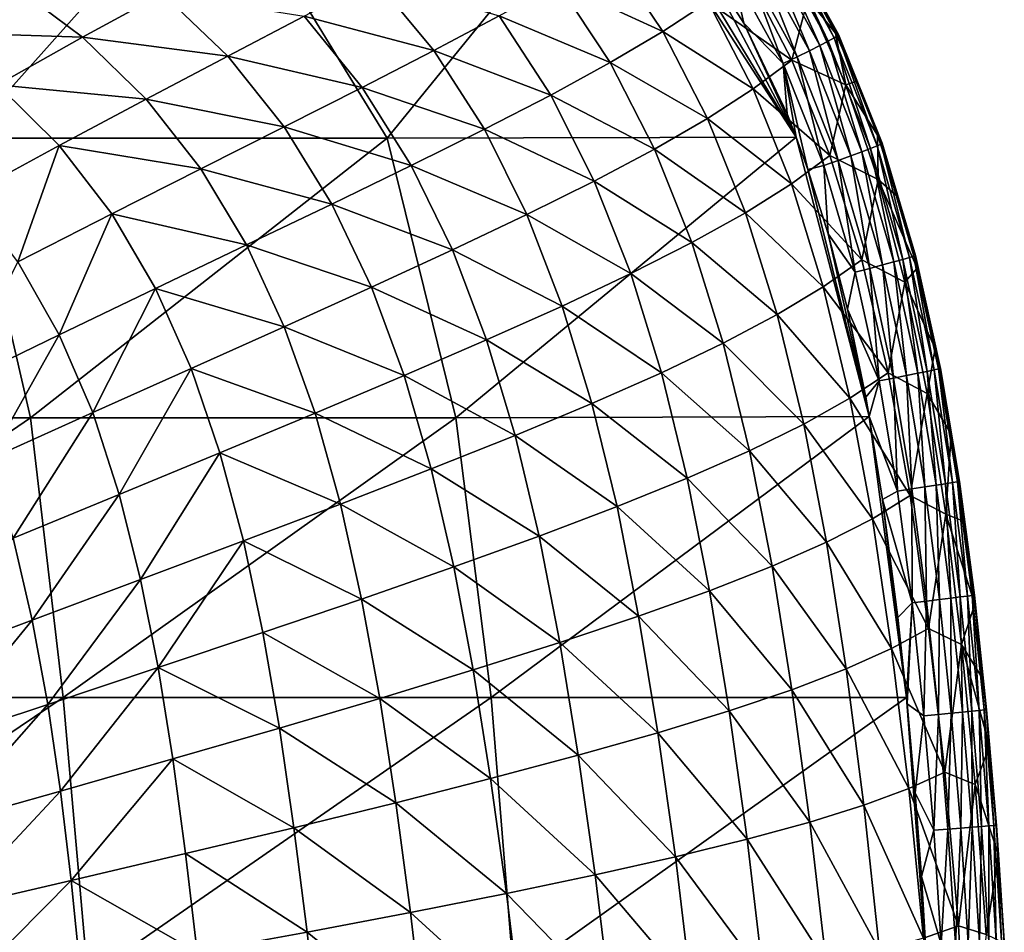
# Model space of a CAD drawing. Header units: metres. Extents: x -59 to 113, y -107 to 107.
# Tile 191 of 192: x 101 to 113, y 4 to 14. Entities that reach past the tile are written whole.
import ezdxf

# ---------------------------------------------------------------- set-up
doc = ezdxf.new("R2010")
doc.units = ezdxf.units.M
doc.layers.add('solid_20_382_333_XXX', color=7, linetype='CONTINUOUS')

msp = doc.modelspace()

# ---------------------------------------------------------------- linework, layer by layer
at = {"layer": 'solid_20_382_333_XXX'}
for points in [[(103.633461, 15.806561, -26.423374), (98.995407, 15.806561, -25.999641), (100.809608, 12.644617, -26.126722)], [(103.633461, 15.806561, -26.423374), (100.809608, 12.644617, -26.126722), (105.56945, 12.644617, -26.57502)], [(103.633461, 15.806561, -26.423374), (105.56945, 12.644617, -26.57502), (108.148224, 15.814914, -26.883112)], [(105.56945, 12.644617, -26.57502), (110.191002, 12.655571, -27.060513), (108.148224, 15.814914, -26.883112)], [(108.148224, 15.814914, -26.883112), (110.191002, 12.655571, -27.060513), (108.47744, 15.488962, -26.913702)], [(108.47744, 15.488962, -26.913702), (110.191002, 12.655571, -27.060513), (109.068916, 14.777107, -26.967367)], [(109.935585, 14.87048, -27.481777), (110.553162, 13.740364, -27.522875), (109.996613, 14.919494, -27.65004)], [(109.996613, 14.919494, -27.65004), (110.621597, 13.778695, -27.688225), (110.030258, 14.95153, -27.83165)], [(110.553162, 13.740364, -27.522875), (110.621597, 13.778695, -27.688225), (109.996613, 14.919494, -27.65004)], [(110.030258, 14.95153, -27.83165), (110.661598, 13.804186, -27.866863), (110.034111, 14.964795, -28.022396)], [(110.621597, 13.778695, -27.688225), (110.661598, 13.804186, -27.866863), (110.030258, 14.95153, -27.83165)], [(110.124863, 14.770937, -28.224321), (110.034111, 14.964795, -28.022396), (110.670616, 13.815486, -28.054775)], [(110.661598, 13.804186, -27.866863), (110.670616, 13.815486, -28.054775), (110.034111, 14.964795, -28.022396)], [(109.740974, 14.728683, -27.202139), (110.341217, 13.630582, -27.248106), (109.849571, 14.806278, -27.331072)], [(109.849571, 14.806278, -27.331072), (110.458847, 13.690543, -27.37483), (109.935585, 14.87048, -27.481777)], [(110.341217, 13.630582, -27.248106), (110.458847, 13.690543, -27.37483), (109.849571, 14.806278, -27.331072)], [(110.458847, 13.690543, -27.37483), (110.553162, 13.740364, -27.522875), (109.935585, 14.87048, -27.481777)], [(107.498337, 14.393649, -34.547604), (108.085884, 14.742711, -33.103756), (108.683403, 13.847945, -33.308002)], [(108.683403, 13.847945, -33.308002), (108.085884, 14.742711, -33.103756), (109.197128, 14.183648, -31.813217)], [(109.068916, 14.777107, -26.967367), (109.600784, 13.942256, -27.013477), (109.46563, 14.540479, -27.026434)], [(109.068916, 14.777107, -26.967367), (110.191002, 12.655571, -27.060513), (109.600784, 13.942256, -27.013477)], [(109.61219, 14.639486, -27.099188), (110.202812, 13.561831, -27.146719), (109.740974, 14.728683, -27.202139)], [(110.202812, 13.561831, -27.146719), (110.341217, 13.630582, -27.248106), (109.740974, 14.728683, -27.202139)], [(110.636398, 13.830806, -28.247314), (110.124863, 14.770937, -28.224321), (110.670616, 13.815486, -28.054775)], [(110.324181, 14.221475, -28.66609), (110.124863, 14.770937, -28.224321), (110.636398, 13.830806, -28.247314)], [(109.46563, 14.540479, -27.026434), (110.046196, 13.485641, -27.074684), (109.61219, 14.639486, -27.099188)], [(110.046196, 13.485641, -27.074684), (110.202812, 13.561831, -27.146719), (109.61219, 14.639486, -27.099188)], [(109.197128, 14.183648, -31.813217), (109.633583, 14.507988, -30.239721), (110.143738, 13.525175, -30.437038)], [(109.600784, 13.942256, -27.013477), (110.046196, 13.485641, -27.074684), (109.46563, 14.540479, -27.026434)], [(110.143738, 13.525175, -30.437038), (109.633583, 14.507988, -30.239721), (110.324181, 14.221475, -28.66609)], [(100.378708, 13.839705, -41.415596), (101.316887, 14.391815, -40.396175), (102.126213, 13.782816, -40.553478)], [(102.126213, 13.782816, -40.553478), (101.316887, 14.391815, -40.396175), (103.031181, 14.280134, -39.426945)], [(104.631073, 14.022243, -38.389889), (105.42746, 14.44319, -37.096169), (106.096748, 13.634208, -37.291836)], [(106.096748, 13.634208, -37.291836), (105.42746, 14.44319, -37.096169), (106.834946, 14.02523, -35.943848)], [(106.834946, 14.02523, -35.943848), (107.498337, 14.393649, -34.547604), (108.090279, 13.497995, -34.749027)], [(108.090279, 13.497995, -34.749027), (107.498337, 14.393649, -34.547604), (108.683403, 13.847945, -33.308002)], [(102.126213, 13.782816, -40.553478), (103.031181, 14.280134, -39.426945), (103.768814, 13.569645, -39.607117)], [(103.768814, 13.569645, -39.607117), (103.031181, 14.280134, -39.426945), (104.631073, 14.022243, -38.389889)], [(108.683403, 13.847945, -33.308002), (109.197128, 14.183648, -31.813217), (109.70742, 13.200852, -32.012257)], [(109.70742, 13.200852, -32.012257), (109.197128, 14.183648, -31.813217), (110.143738, 13.525175, -30.437038)], [(110.143738, 13.525175, -30.437038), (110.324181, 14.221475, -28.66609), (110.753731, 13.244832, -28.84059)], [(110.753731, 13.244832, -28.84059), (110.324181, 14.221475, -28.66609), (110.636398, 13.830806, -28.247314)], [(103.768814, 13.569645, -39.607117), (104.631073, 14.022243, -38.389889), (105.286118, 13.217556, -38.58197)], [(105.286118, 13.217556, -38.58197), (104.631073, 14.022243, -38.389889), (106.096748, 13.634208, -37.291836)], [(106.096748, 13.634208, -37.291836), (106.834946, 14.02523, -35.943848), (107.418121, 13.130902, -36.141708)], [(107.418121, 13.130902, -36.141708), (106.834946, 14.02523, -35.943848), (108.090279, 13.497995, -34.749027)], [(109.600784, 13.942256, -27.013477), (110.088364, 12.917133, -27.052767), (110.046196, 13.485641, -27.074684)], [(109.600784, 13.942256, -27.013477), (110.191002, 12.655571, -27.060513), (110.088364, 12.917133, -27.052767)], [(101.165375, 13.244839, -41.5667), (100.378708, 13.839705, -41.415596), (102.126213, 13.782816, -40.553478)], [(108.090279, 13.497995, -34.749027), (108.683403, 13.847945, -33.308002), (109.190758, 12.866647, -33.505543)], [(109.190758, 12.866647, -33.505543), (108.683403, 13.847945, -33.308002), (109.70742, 13.200852, -32.012257)], [(110.621597, 13.778695, -27.688225), (111.106148, 12.556405, -27.710579), (110.661598, 13.804186, -27.866863)], [(110.877823, 13.287665, -28.255339), (110.636398, 13.830806, -28.247314), (110.670616, 13.815486, -28.054775)], [(110.753731, 13.244832, -28.84059), (110.636398, 13.830806, -28.247314), (110.877823, 13.287665, -28.255339)], [(110.661598, 13.804186, -27.866863), (111.151039, 12.576119, -27.886053), (110.670616, 13.815486, -28.054775)], [(111.106148, 12.556405, -27.710579), (111.151039, 12.576119, -27.886053), (110.661598, 13.804186, -27.866863)], [(110.877823, 13.287665, -28.255339), (110.670616, 13.815486, -28.054775), (111.16468, 12.585332, -28.071005)], [(111.151039, 12.576119, -27.886053), (111.16468, 12.585332, -28.071005), (110.670616, 13.815486, -28.054775)], [(101.165375, 13.244839, -41.5667), (102.126213, 13.782816, -40.553478), (102.844307, 13.082495, -40.729343)], [(102.844307, 13.082495, -40.729343), (102.126213, 13.782816, -40.553478), (103.768814, 13.569645, -39.607117)], [(110.341217, 13.630582, -27.248106), (110.810196, 12.444179, -27.279184), (110.458847, 13.690543, -27.37483)], [(110.458847, 13.690543, -27.37483), (110.933113, 12.489443, -27.403326), (110.553162, 13.740364, -27.522875)], [(110.810196, 12.444179, -27.279184), (110.933113, 12.489443, -27.403326), (110.458847, 13.690543, -27.37483)], [(110.553162, 13.740364, -27.522875), (111.032639, 12.527183, -27.548397), (110.621597, 13.778695, -27.688225)], [(110.933113, 12.489443, -27.403326), (111.032639, 12.527183, -27.548397), (110.553162, 13.740364, -27.522875)], [(111.032639, 12.527183, -27.548397), (111.106148, 12.556405, -27.710579), (110.621597, 13.778695, -27.688225)], [(105.286118, 13.217556, -38.58197), (106.096748, 13.634208, -37.291836), (106.668053, 12.743752, -37.486115)], [(106.668053, 12.743752, -37.486115), (106.096748, 13.634208, -37.291836), (107.418121, 13.130902, -36.141708)], [(110.202812, 13.561831, -27.146719), (110.666504, 12.392383, -27.179789), (110.341217, 13.630582, -27.248106)], [(110.666504, 12.392383, -27.179789), (110.810196, 12.444179, -27.279184), (110.341217, 13.630582, -27.248106)], [(102.844307, 13.082495, -40.729343), (103.768814, 13.569645, -39.607117), (104.406715, 12.77248, -39.795891)], [(104.406715, 12.77248, -39.795891), (103.768814, 13.569645, -39.607117), (105.286118, 13.217556, -38.58197)], [(107.418121, 13.130902, -36.141708), (108.090279, 13.497995, -34.749027), (108.591537, 12.519984, -34.94342)], [(108.591537, 12.519984, -34.94342), (108.090279, 13.497995, -34.749027), (109.190758, 12.866647, -33.505543)], [(109.70742, 13.200852, -32.012257), (110.143738, 13.525175, -30.437038), (110.573517, 12.44628, -30.626453)], [(110.046196, 13.485641, -27.074684), (110.504646, 12.335047, -27.108959), (110.202812, 13.561831, -27.146719)], [(110.323227, 12.28994, -27.070177), (110.504646, 12.335047, -27.108959), (110.046196, 13.485641, -27.074684)], [(110.191002, 12.655571, -27.060513), (110.323227, 12.28994, -27.070177), (110.046196, 13.485641, -27.074684)], [(110.088364, 12.917133, -27.052767), (110.191002, 12.655571, -27.060513), (110.046196, 13.485641, -27.074684)], [(110.573517, 12.44628, -30.626453), (110.143738, 13.525175, -30.437038), (110.753731, 13.244832, -28.84059)], [(110.504646, 12.335047, -27.108959), (110.666504, 12.392383, -27.179789), (110.202812, 13.561831, -27.146719)], [(100.82373, 11.995808, -42.617455), (101.165375, 13.244839, -41.5667), (101.861343, 12.558547, -41.738567)], [(101.861343, 12.558547, -41.738567), (101.165375, 13.244839, -41.5667), (102.844307, 13.082495, -40.729343)], [(110.573517, 12.44628, -30.626453), (110.753731, 13.244832, -28.84059), (111.116699, 12.177291, -29.008482)], [(110.753731, 13.244832, -28.84059), (110.877823, 13.287665, -28.255339), (111.11158, 12.678091, -28.260899)], [(111.116699, 12.177291, -29.008482), (110.753731, 13.244832, -28.84059), (111.11158, 12.678091, -28.260899)], [(111.11158, 12.678091, -28.260899), (110.877823, 13.287665, -28.255339), (111.16468, 12.585332, -28.071005)], [(104.406715, 12.77248, -39.795891), (105.286118, 13.217556, -38.58197), (105.842545, 12.333819, -38.772972)], [(105.842545, 12.333819, -38.772972), (105.286118, 13.217556, -38.58197), (106.668053, 12.743752, -37.486115)], [(106.668053, 12.743752, -37.486115), (107.418121, 13.130902, -36.141708), (107.910164, 12.158289, -36.332199)], [(107.910164, 12.158289, -36.332199), (107.418121, 13.130902, -36.141708), (108.591537, 12.519984, -34.94342)], [(109.190758, 12.866647, -33.505543), (109.70742, 13.200852, -32.012257), (110.13755, 12.1276, -32.202667)], [(110.13755, 12.1276, -32.202667), (109.70742, 13.200852, -32.012257), (110.573517, 12.44628, -30.626453)], [(101.861343, 12.558547, -41.738567), (102.844307, 13.082495, -40.729343), (103.462326, 12.296353, -40.915073)], [(103.462326, 12.296353, -40.915073), (102.844307, 13.082495, -40.729343), (104.406715, 12.77248, -39.795891)], [(108.591537, 12.519984, -34.94342), (109.190758, 12.866647, -33.505543), (109.618195, 11.800432, -33.693737)], [(109.618195, 11.800432, -33.693737), (109.190758, 12.866647, -33.505543), (110.13755, 12.1276, -32.202667)], [(103.462326, 12.296353, -40.915073), (104.406715, 12.77248, -39.795891), (104.945404, 11.89858, -39.983891)], [(104.945404, 11.89858, -39.983891), (104.406715, 12.77248, -39.795891), (105.842545, 12.333819, -38.772972)], [(105.842545, 12.333819, -38.772972), (106.668053, 12.743752, -37.486115), (107.147812, 11.778968, -37.672634)], [(107.147812, 11.778968, -37.672634), (106.668053, 12.743752, -37.486115), (107.910164, 12.158289, -36.332199)], [(100.809608, 12.644617, -26.126722), (96.570282, 9.482673, -25.743799), (101.538261, 9.482673, -26.162731)], [(105.56945, 12.644617, -26.57502), (100.809608, 12.644617, -26.126722), (101.538261, 9.482673, -26.162731)], [(105.56945, 12.644617, -26.57502), (101.538261, 9.482673, -26.162731), (106.347549, 9.482673, -26.618296)], [(105.56945, 12.644617, -26.57502), (106.347549, 9.482673, -26.618296), (110.191002, 12.655571, -27.060513)], [(106.347549, 9.482673, -26.618296), (111.018539, 9.496447, -27.111908), (110.191002, 12.655571, -27.060513)], [(110.191002, 12.655571, -27.060513), (111.018539, 9.496447, -27.111908), (110.323227, 12.28994, -27.070177)], [(111.106148, 12.556405, -27.710579), (111.474083, 11.293464, -27.721451), (111.151039, 12.576119, -27.886053)], [(111.339699, 11.979306, -28.263817), (111.11158, 12.678091, -28.260899), (111.16468, 12.585332, -28.071005)], [(111.116699, 12.177291, -29.008482), (111.11158, 12.678091, -28.260899), (111.339699, 11.979306, -28.263817)], [(111.151039, 12.576119, -27.886053), (111.522583, 11.308424, -27.893894), (111.16468, 12.585332, -28.071005)], [(111.474083, 11.293464, -27.721451), (111.522583, 11.308424, -27.893894), (111.151039, 12.576119, -27.886053)], [(111.339699, 11.979306, -28.263817), (111.16468, 12.585332, -28.071005), (111.540131, 11.315672, -28.076027)], [(111.522583, 11.308424, -27.893894), (111.540131, 11.315672, -28.076027), (111.16468, 12.585332, -28.071005)], [(101.394615, 11.24324, -42.798248), (100.82373, 11.995808, -42.617455), (101.861343, 12.558547, -41.738567)], [(101.394615, 11.24324, -42.798248), (101.861343, 12.558547, -41.738567), (102.456955, 11.787192, -41.921612)], [(102.456955, 11.787192, -41.921612), (101.861343, 12.558547, -41.738567), (103.462326, 12.296353, -40.915073)], [(107.910164, 12.158289, -36.332199), (108.591537, 12.519984, -34.94342), (109.013168, 11.462503, -35.127731)], [(109.013168, 11.462503, -35.127731), (108.591537, 12.519984, -34.94342), (109.618195, 11.800432, -33.693737)], [(110.810196, 12.444179, -27.279184), (111.169044, 11.209525, -27.298615), (110.933113, 12.489443, -27.403326)], [(110.933113, 12.489443, -27.403326), (111.294693, 11.243294, -27.420176), (111.032639, 12.527183, -27.548397)], [(111.169044, 11.209525, -27.298615), (111.294693, 11.243294, -27.420176), (110.933113, 12.489443, -27.403326)], [(111.032639, 12.527183, -27.548397), (111.397247, 11.271514, -27.562332), (111.106148, 12.556405, -27.710579)], [(111.294693, 11.243294, -27.420176), (111.397247, 11.271514, -27.562332), (111.032639, 12.527183, -27.548397)], [(111.397247, 11.271514, -27.562332), (111.474083, 11.293464, -27.721451), (111.106148, 12.556405, -27.710579)], [(110.13755, 12.1276, -32.202667), (110.573517, 12.44628, -30.626453), (110.932503, 11.268937, -30.807484)], [(110.504646, 12.335047, -27.108959), (110.858948, 11.128225, -27.13183), (110.666504, 12.392383, -27.179789)], [(110.932503, 11.268937, -30.807484), (110.573517, 12.44628, -30.626453), (111.116699, 12.177291, -29.008482)], [(110.666504, 12.392383, -27.179789), (111.022926, 11.170929, -27.201288), (110.810196, 12.444179, -27.279184)], [(110.858948, 11.128225, -27.13183), (111.022926, 11.170929, -27.201288), (110.666504, 12.392383, -27.179789)], [(111.022926, 11.170929, -27.201288), (111.169044, 11.209525, -27.298615), (110.810196, 12.444179, -27.279184)], [(102.456955, 11.787192, -41.921612), (103.462326, 12.296353, -40.915073), (103.980598, 11.43567, -41.100311)], [(103.980598, 11.43567, -41.100311), (103.462326, 12.296353, -40.915073), (104.945404, 11.89858, -39.983891)], [(104.945404, 11.89858, -39.983891), (105.842545, 12.333819, -38.772972), (106.307045, 11.379587, -38.95578)], [(106.307045, 11.379587, -38.95578), (105.842545, 12.333819, -38.772972), (107.147812, 11.778968, -37.672634)], [(110.323227, 12.28994, -27.070177), (110.551941, 11.561131, -27.085842), (110.504646, 12.335047, -27.108959)], [(110.323227, 12.28994, -27.070177), (111.018539, 9.496447, -27.111908), (110.551941, 11.561131, -27.085842)], [(110.551941, 11.561131, -27.085842), (110.858948, 11.128225, -27.13183), (110.504646, 12.335047, -27.108959)], [(107.147812, 11.778968, -37.672634), (107.910164, 12.158289, -36.332199), (108.322906, 11.111548, -36.511822)], [(108.322906, 11.111548, -36.511822), (107.910164, 12.158289, -36.332199), (109.013168, 11.462503, -35.127731)], [(110.932503, 11.268937, -30.807484), (111.116699, 12.177291, -29.008482), (111.420662, 11.015618, -29.170061)], [(111.116699, 12.177291, -29.008482), (111.339699, 11.979306, -28.263817), (111.560158, 11.172562, -28.263887)], [(111.420662, 11.015618, -29.170061), (111.116699, 12.177291, -29.008482), (111.560158, 11.172562, -28.263887)], [(109.618195, 11.800432, -33.693737), (110.13755, 12.1276, -32.202667), (110.497902, 10.962454, -32.383797)], [(110.497902, 10.962454, -32.383797), (110.13755, 12.1276, -32.202667), (110.932503, 11.268937, -30.807484)], [(111.560158, 11.172562, -28.263887), (111.339699, 11.979306, -28.263817), (111.540131, 11.315672, -28.076027)], [(103.980598, 11.43567, -41.100311), (104.945404, 11.89858, -39.983891), (105.391846, 10.957891, -40.1632)], [(105.391846, 10.957891, -40.1632), (104.945404, 11.89858, -39.983891), (106.307045, 11.379587, -38.95578)], [(109.013168, 11.462503, -35.127731), (109.618195, 11.800432, -33.693737), (109.976913, 10.648795, -33.87175)], [(109.976913, 10.648795, -33.87175), (109.618195, 11.800432, -33.693737), (110.497902, 10.962454, -32.383797)], [(101.864799, 10.420078, -42.979073), (101.394615, 11.24324, -42.798248), (102.456955, 11.787192, -41.921612)], [(101.864799, 10.420078, -42.979073), (102.456955, 11.787192, -41.921612), (102.952324, 10.94335, -42.104431)], [(102.952324, 10.94335, -42.104431), (102.456955, 11.787192, -41.921612), (103.980598, 11.43567, -41.100311)], [(106.307045, 11.379587, -38.95578), (107.147812, 11.778968, -37.672634), (107.548622, 10.745281, -37.847443)], [(107.548622, 10.745281, -37.847443), (107.147812, 11.778968, -37.672634), (108.322906, 11.111548, -36.511822)], [(108.322906, 11.111548, -36.511822), (109.013168, 11.462503, -35.127731), (109.367165, 10.325985, -35.300922)], [(109.367165, 10.325985, -35.300922), (109.013168, 11.462503, -35.127731), (109.976913, 10.648795, -33.87175)], [(110.551941, 11.561131, -27.085842), (110.771652, 10.711424, -27.099323), (110.858948, 11.128225, -27.13183)], [(110.551941, 11.561131, -27.085842), (111.018539, 9.496447, -27.111908), (110.771652, 10.711424, -27.099323)], [(102.952324, 10.94335, -42.104431), (103.980598, 11.43567, -41.100311), (104.406334, 10.511767, -41.276314)], [(104.406334, 10.511767, -41.276314), (103.980598, 11.43567, -41.100311), (105.391846, 10.957891, -40.1632)], [(105.391846, 10.957891, -40.1632), (106.307045, 11.379587, -38.95578), (106.693008, 10.361556, -39.125954)], [(106.693008, 10.361556, -39.125954), (106.307045, 11.379587, -38.95578), (107.548622, 10.745281, -37.847443)], [(100.721756, 9.864943, -43.714699), (101.394615, 11.24324, -42.798248), (101.864799, 10.420078, -42.979073)], [(110.497902, 10.962454, -32.383797), (110.932503, 11.268937, -30.807484), (111.230843, 9.989418, -30.98122)], [(111.230843, 9.989418, -30.98122), (110.932503, 11.268937, -30.807484), (111.420662, 11.015618, -29.170061)], [(111.169044, 11.209525, -27.298615), (111.440369, 9.960457, -27.309626), (111.294693, 11.243294, -27.420176)], [(111.294693, 11.243294, -27.420176), (111.567329, 9.985848, -27.428879), (111.397247, 11.271514, -27.562332)], [(111.440369, 9.960457, -27.309626), (111.567329, 9.985848, -27.428879), (111.294693, 11.243294, -27.420176)], [(111.397247, 11.271514, -27.562332), (111.671608, 10.00709, -27.568453), (111.474083, 11.293464, -27.721451)], [(111.567329, 9.985848, -27.428879), (111.671608, 10.00709, -27.568453), (111.397247, 11.271514, -27.562332)], [(111.474083, 11.293464, -27.721451), (111.75061, 10.02365, -27.724867), (111.522583, 11.308424, -27.893894)], [(111.671608, 10.00709, -27.568453), (111.75061, 10.02365, -27.724867), (111.474083, 11.293464, -27.721451)], [(111.522583, 11.308424, -27.893894), (111.801743, 10.035002, -27.894636), (111.540131, 11.315672, -28.076027)], [(111.75061, 10.02365, -27.724867), (111.801743, 10.035002, -27.894636), (111.522583, 11.308424, -27.893894)], [(111.560158, 11.172562, -28.263887), (111.540131, 11.315672, -28.076027), (111.822395, 10.040615, -28.07428)], [(111.801743, 10.035002, -27.894636), (111.822395, 10.040615, -28.07428), (111.540131, 11.315672, -28.076027)], [(110.771652, 10.711424, -27.099323), (111.128822, 9.899338, -27.146017), (110.858948, 11.128225, -27.13183)], [(110.858948, 11.128225, -27.13183), (111.128822, 9.899338, -27.146017), (111.022926, 11.170929, -27.201288)], [(111.022926, 11.170929, -27.201288), (111.293335, 9.931443, -27.214178), (111.169044, 11.209525, -27.298615)], [(111.128822, 9.899338, -27.146017), (111.293335, 9.931443, -27.214178), (111.022926, 11.170929, -27.201288)], [(111.293335, 9.931443, -27.214178), (111.440369, 9.960457, -27.309626), (111.169044, 11.209525, -27.298615)], [(111.420662, 11.015618, -29.170061), (111.560158, 11.172562, -28.263887), (111.764183, 10.266932, -28.261091)], [(111.764183, 10.266932, -28.261091), (111.560158, 11.172562, -28.263887), (111.822395, 10.040615, -28.07428)], [(107.548622, 10.745281, -37.847443), (108.322906, 11.111548, -36.511822), (108.669128, 9.992057, -36.679337)], [(108.669128, 9.992057, -36.679337), (108.322906, 11.111548, -36.511822), (109.367165, 10.325985, -35.300922)], [(102.241951, 9.540318, -43.149292), (101.864799, 10.420078, -42.979073), (102.952324, 10.94335, -42.104431)], [(102.241951, 9.540318, -43.149292), (102.952324, 10.94335, -42.104431), (103.354897, 10.039694, -42.277382)], [(103.354897, 10.039694, -42.277382), (102.952324, 10.94335, -42.104431), (104.406334, 10.511767, -41.276314)], [(104.406334, 10.511767, -41.276314), (105.391846, 10.957891, -40.1632), (105.760178, 9.958377, -40.328869)], [(105.760178, 9.958377, -40.328869), (105.391846, 10.957891, -40.1632), (106.693008, 10.361556, -39.125954)], [(109.976913, 10.648795, -33.87175), (110.497902, 10.962454, -32.383797), (110.799385, 9.702278, -32.556705)], [(110.799385, 9.702278, -32.556705), (110.497902, 10.962454, -32.383797), (111.230843, 9.989418, -30.98122)], [(111.230843, 9.989418, -30.98122), (111.420662, 11.015618, -29.170061), (111.673561, 9.755761, -29.327368)], [(111.673561, 9.755761, -29.327368), (111.420662, 11.015618, -29.170061), (111.764183, 10.266932, -28.261091)], [(106.693008, 10.361556, -39.125954), (107.548622, 10.745281, -37.847443), (107.884056, 9.645029, -38.009064)], [(107.884056, 9.645029, -38.009064), (107.548622, 10.745281, -37.847443), (108.669128, 9.992057, -36.679337)], [(110.771652, 10.711424, -27.099323), (110.978798, 9.716379, -27.110111), (111.128822, 9.899338, -27.146017)], [(110.771652, 10.711424, -27.099323), (111.018539, 9.496447, -27.111908), (110.978798, 9.716379, -27.110111)], [(109.367165, 10.325985, -35.300922), (109.976913, 10.648795, -33.87175), (110.278526, 9.409209, -34.040585)], [(110.278526, 9.409209, -34.040585), (109.976913, 10.648795, -33.87175), (110.799385, 9.702278, -32.556705)], [(103.354897, 10.039694, -42.277382), (104.406334, 10.511767, -41.276314), (104.75441, 9.533881, -41.437569)], [(104.75441, 9.533881, -41.437569), (104.406334, 10.511767, -41.276314), (105.760178, 9.958377, -40.328869)], [(101.071266, 9.012687, -43.881882), (100.721756, 9.864943, -43.714699), (101.864799, 10.420078, -42.979073)], [(101.071266, 9.012687, -43.881882), (101.864799, 10.420078, -42.979073), (102.241951, 9.540318, -43.149292)], [(105.760178, 9.958377, -40.328869), (106.693008, 10.361556, -39.125954), (107.01474, 9.283034, -39.281769)], [(107.01474, 9.283034, -39.281769), (106.693008, 10.361556, -39.125954), (107.884056, 9.645029, -38.009064)], [(108.669128, 9.992057, -36.679337), (109.367165, 10.325985, -35.300922), (109.665825, 9.10853, -35.463932)], [(109.665825, 9.10853, -35.463932), (109.367165, 10.325985, -35.300922), (110.278526, 9.409209, -34.040585)], [(111.673561, 9.755761, -29.327368), (111.764183, 10.266932, -28.261091), (111.943245, 9.296058, -28.255835)], [(111.943245, 9.296058, -28.255835), (111.764183, 10.266932, -28.261091), (111.822395, 10.040615, -28.07428)], [(102.542397, 8.61575, -43.302155), (102.241951, 9.540318, -43.149292), (103.354897, 10.039694, -42.277382)], [(102.542397, 8.61575, -43.302155), (103.354897, 10.039694, -42.277382), (103.680283, 9.086733, -42.434361)], [(103.680283, 9.086733, -42.434361), (103.354897, 10.039694, -42.277382), (104.75441, 9.533881, -41.437569)], [(111.671608, 10.00709, -27.568453), (111.879868, 8.737059, -27.569311), (111.75061, 10.02365, -27.724867)], [(111.75061, 10.02365, -27.724867), (111.960304, 8.749804, -27.723328), (111.801743, 10.035002, -27.894636)], [(111.879868, 8.737059, -27.569311), (111.960304, 8.749804, -27.723328), (111.75061, 10.02365, -27.724867)], [(111.801743, 10.035002, -27.894636), (112.013397, 8.758558, -27.890726), (111.822395, 10.040615, -28.07428)], [(111.960304, 8.749804, -27.723328), (112.013397, 8.758558, -27.890726), (111.801743, 10.035002, -27.894636)], [(111.943245, 9.296058, -28.255835), (111.822395, 10.040615, -28.07428), (112.036568, 8.762925, -28.068153)], [(112.013397, 8.758558, -27.890726), (112.036568, 8.762925, -28.068153), (111.822395, 10.040615, -28.07428)], [(104.75441, 9.533881, -41.437569), (105.760178, 9.958377, -40.328869), (106.065445, 8.904335, -40.478916)], [(106.065445, 8.904335, -40.478916), (105.760178, 9.958377, -40.328869), (107.01474, 9.283034, -39.281769)], [(107.884056, 9.645029, -38.009064), (108.669128, 9.992057, -36.679337), (108.961769, 8.79857, -36.835587)], [(108.961769, 8.79857, -36.835587), (108.669128, 9.992057, -36.679337), (109.665825, 9.10853, -35.463932)], [(110.799385, 9.702278, -32.556705), (111.230843, 9.989418, -30.98122), (111.479103, 8.602063, -31.152205)], [(111.128822, 9.899338, -27.146017), (111.33596, 8.654153, -27.154106), (111.293335, 9.931443, -27.214178)], [(111.479103, 8.602063, -31.152205), (111.230843, 9.989418, -30.98122), (111.673561, 9.755761, -29.327368)], [(111.293335, 9.931443, -27.214178), (111.50013, 8.67887, -27.221075), (111.440369, 9.960457, -27.309626)], [(111.33596, 8.654153, -27.154106), (111.50013, 8.67887, -27.221075), (111.293335, 9.931443, -27.214178)], [(111.440369, 9.960457, -27.309626), (111.647209, 8.701194, -27.314833), (111.567329, 9.985848, -27.428879)], [(111.50013, 8.67887, -27.221075), (111.647209, 8.701194, -27.314833), (111.440369, 9.960457, -27.309626)], [(111.567329, 9.985848, -27.428879), (111.774651, 8.720722, -27.432028), (111.671608, 10.00709, -27.568453)], [(111.647209, 8.701194, -27.314833), (111.774651, 8.720722, -27.432028), (111.567329, 9.985848, -27.428879)], [(111.774651, 8.720722, -27.432028), (111.879868, 8.737059, -27.569311), (111.671608, 10.00709, -27.568453)], [(110.978798, 9.716379, -27.110111), (111.018539, 9.496447, -27.111908), (111.128822, 9.899338, -27.146017)], [(111.018539, 9.496447, -27.111908), (111.33596, 8.654153, -27.154106), (111.128822, 9.899338, -27.146017)], [(110.278526, 9.409209, -34.040585), (110.799385, 9.702278, -32.556705), (111.052994, 8.341542, -32.725891)], [(111.052994, 8.341542, -32.725891), (110.799385, 9.702278, -32.556705), (111.479103, 8.602063, -31.152205)], [(111.479103, 8.602063, -31.152205), (111.673561, 9.755761, -29.327368), (111.88385, 8.392632, -29.4849)], [(111.88385, 8.392632, -29.4849), (111.673561, 9.755761, -29.327368), (111.943245, 9.296058, -28.255835)], [(107.01474, 9.283034, -39.281769), (107.884056, 9.645029, -38.009064), (108.167679, 8.477643, -38.158257)], [(108.167679, 8.477643, -38.158257), (107.884056, 9.645029, -38.009064), (108.961769, 8.79857, -36.835587)], [(101.538261, 9.482673, -26.162731), (96.570282, 9.482673, -25.743799), (96.915634, 6.320729, -25.750263)], [(101.538261, 9.482673, -26.162731), (96.915634, 6.320729, -25.750263), (101.909737, 6.320729, -26.171072)], [(101.344582, 8.120008, -44.030277), (101.071266, 9.012687, -43.881882), (102.241951, 9.540318, -43.149292)], [(101.344582, 8.120008, -44.030277), (102.241951, 9.540318, -43.149292), (102.542397, 8.61575, -43.302155)], [(106.347549, 9.482673, -26.618296), (101.538261, 9.482673, -26.162731), (101.909737, 6.320729, -26.171072)], [(106.347549, 9.482673, -26.618296), (101.909737, 6.320729, -26.171072), (106.744354, 6.320729, -26.628788)], [(103.680283, 9.086733, -42.434361), (104.75441, 9.533881, -41.437569), (105.040611, 8.507308, -41.581833)], [(105.040611, 8.507308, -41.581833), (104.75441, 9.533881, -41.437569), (106.065445, 8.904335, -40.478916)], [(106.347549, 9.482673, -26.618296), (106.744354, 6.320729, -26.628788), (111.018539, 9.496447, -27.111908)], [(106.744354, 6.320729, -26.628788), (111.439377, 6.321902, -27.12459), (111.018539, 9.496447, -27.111908)], [(111.018539, 9.496447, -27.111908), (111.168724, 8.560344, -27.117779), (111.33596, 8.654153, -27.154106)], [(111.018539, 9.496447, -27.111908), (111.439377, 6.321902, -27.12459), (111.168724, 8.560344, -27.117779)], [(109.665825, 9.10853, -35.463932), (110.278526, 9.409209, -34.040585), (110.534401, 8.076315, -34.204609)], [(110.534401, 8.076315, -34.204609), (110.278526, 9.409209, -34.040585), (111.052994, 8.341542, -32.725891)], [(106.065445, 8.904335, -40.478916), (107.01474, 9.283034, -39.281769), (107.286423, 8.144161, -39.423885)], [(107.286423, 8.144161, -39.423885), (107.01474, 9.283034, -39.281769), (108.167679, 8.477643, -38.158257)], [(111.88385, 8.392632, -29.4849), (111.943245, 9.296058, -28.255835), (112.092674, 8.311675, -28.248629)], [(112.092674, 8.311675, -28.248629), (111.943245, 9.296058, -28.255835), (112.036568, 8.762925, -28.068153)], [(102.78334, 7.653756, -43.434769), (102.542397, 8.61575, -43.302155), (103.680283, 9.086733, -42.434361)], [(102.78334, 7.653756, -43.434769), (103.680283, 9.086733, -42.434361), (103.944984, 8.090792, -42.572823)], [(103.944984, 8.090792, -42.572823), (103.680283, 9.086733, -42.434361), (105.040611, 8.507308, -41.581833)], [(108.961769, 8.79857, -36.835587), (109.665825, 9.10853, -35.463932), (109.920807, 7.805, -35.620934)], [(109.920807, 7.805, -35.620934), (109.665825, 9.10853, -35.463932), (110.534401, 8.076315, -34.204609)], [(105.040611, 8.507308, -41.581833), (106.065445, 8.904335, -40.478916), (106.322426, 7.796645, -40.613888)], [(106.322426, 7.796645, -40.613888), (106.065445, 8.904335, -40.478916), (107.286423, 8.144161, -39.423885)], [(108.167679, 8.477643, -38.158257), (108.961769, 8.79857, -36.835587), (109.212715, 7.526227, -36.984528)], [(109.212715, 7.526227, -36.984528), (108.961769, 8.79857, -36.835587), (109.920807, 7.805, -35.620934)], [(111.50013, 8.67887, -27.221075), (111.664825, 7.411128, -27.2244), (111.647209, 8.701194, -27.314833)], [(111.647209, 8.701194, -27.314833), (111.811539, 7.428787, -27.316591), (111.774651, 8.720722, -27.432028)], [(111.664825, 7.411128, -27.2244), (111.811539, 7.428787, -27.316591), (111.647209, 8.701194, -27.314833)], [(111.774651, 8.720722, -27.432028), (111.939049, 7.444235, -27.431889), (111.879868, 8.737059, -27.569311)], [(111.811539, 7.428787, -27.316591), (111.939049, 7.444235, -27.431889), (111.774651, 8.720722, -27.432028)], [(111.879868, 8.737059, -27.569311), (112.044807, 7.457163, -27.567059), (111.960304, 8.749804, -27.723328)], [(111.939049, 7.444235, -27.431889), (112.044807, 7.457163, -27.567059), (111.879868, 8.737059, -27.569311)], [(111.960304, 8.749804, -27.723328), (112.126297, 7.467262, -27.718864), (112.013397, 8.758558, -27.890726)], [(112.044807, 7.457163, -27.567059), (112.126297, 7.467262, -27.718864), (111.960304, 8.749804, -27.723328)], [(112.013397, 8.758558, -27.890726), (112.180984, 7.474222, -27.884073), (112.036568, 8.762925, -28.068153)], [(112.126297, 7.467262, -27.718864), (112.180984, 7.474222, -27.884073), (112.013397, 8.758558, -27.890726)], [(112.092674, 8.311675, -28.248629), (112.036568, 8.762925, -28.068153), (112.206352, 7.477735, -28.059448)], [(112.180984, 7.474222, -27.884073), (112.206352, 7.477735, -28.059448), (112.036568, 8.762925, -28.068153)], [(101.559586, 7.195354, -44.156647), (101.344582, 8.120008, -44.030277), (102.542397, 8.61575, -43.302155)], [(101.559586, 7.195354, -44.156647), (102.542397, 8.61575, -43.302155), (102.78334, 7.653756, -43.434769)], [(111.052994, 8.341542, -32.725891), (111.479103, 8.602063, -31.152205), (111.68866, 7.100159, -31.32733)], [(111.168724, 8.560344, -27.117779), (111.501419, 7.391568, -27.158548), (111.33596, 8.654153, -27.154106)], [(111.33596, 8.654153, -27.154106), (111.501419, 7.391568, -27.158548), (111.50013, 8.67887, -27.221075)], [(111.68866, 7.100159, -31.32733), (111.479103, 8.602063, -31.152205), (111.88385, 8.392632, -29.4849)], [(111.501419, 7.391568, -27.158548), (111.664825, 7.411128, -27.2244), (111.50013, 8.67887, -27.221075)], [(103.944984, 8.090792, -42.572823), (105.040611, 8.507308, -41.581833), (105.280266, 7.433708, -41.70953)], [(105.280266, 7.433708, -41.70953), (105.040611, 8.507308, -41.581833), (106.322426, 7.796645, -40.613888)], [(107.286423, 8.144161, -39.423885), (108.167679, 8.477643, -38.158257), (108.411476, 7.238614, -38.298729)], [(108.411476, 7.238614, -38.298729), (108.167679, 8.477643, -38.158257), (109.212715, 7.526227, -36.984528)], [(111.168724, 8.560344, -27.117779), (111.342293, 7.224007, -27.122667), (111.501419, 7.391568, -27.158548)], [(111.168724, 8.560344, -27.117779), (111.439377, 6.321902, -27.12459), (111.342293, 7.224007, -27.122667)], [(111.68866, 7.100159, -31.32733), (111.88385, 8.392632, -29.4849), (112.060966, 6.92073, -29.648941)], [(111.88385, 8.392632, -29.4849), (112.092674, 8.311675, -28.248629), (112.212273, 7.373706, -28.240623)], [(112.060966, 6.92073, -29.648941), (111.88385, 8.392632, -29.4849), (112.212273, 7.373706, -28.240623)], [(110.534401, 8.076315, -34.204609), (111.052994, 8.341542, -32.725891), (111.270493, 6.873388, -32.89817)], [(111.270493, 6.873388, -32.89817), (111.052994, 8.341542, -32.725891), (111.68866, 7.100159, -31.32733)], [(112.212273, 7.373706, -28.240623), (112.092674, 8.311675, -28.248629), (112.206352, 7.477735, -28.059448)], [(106.322426, 7.796645, -40.613888), (107.286423, 8.144161, -39.423885), (107.520081, 6.940857, -39.555767)], [(107.520081, 6.940857, -39.555767), (107.286423, 8.144161, -39.423885), (108.411476, 7.238614, -38.298729)], [(101.559586, 7.195354, -44.156647), (100.275978, 6.71464, -44.733727), (101.344582, 8.120008, -44.030277)], [(102.981178, 6.657698, -43.547276), (102.78334, 7.653756, -43.434769), (103.944984, 8.090792, -42.572823)], [(102.981178, 6.657698, -43.547276), (103.944984, 8.090792, -42.572823), (104.164871, 7.054354, -42.69305)], [(104.164871, 7.054354, -42.69305), (103.944984, 8.090792, -42.572823), (105.280266, 7.433708, -41.70953)], [(109.920807, 7.805, -35.620934), (110.534401, 8.076315, -34.204609), (110.756546, 6.643168, -34.370415)], [(110.756546, 6.643168, -34.370415), (110.534401, 8.076315, -34.204609), (111.270493, 6.873388, -32.89817)], [(105.280266, 7.433708, -41.70953), (106.322426, 7.796645, -40.613888), (106.543091, 6.63174, -40.736992)], [(106.543091, 6.63174, -40.736992), (106.322426, 7.796645, -40.613888), (107.520081, 6.940857, -39.555767)], [(109.212715, 7.526227, -36.984528), (109.920807, 7.805, -35.620934), (110.144218, 6.408438, -35.778225)], [(110.144218, 6.408438, -35.778225), (109.920807, 7.805, -35.620934), (110.756546, 6.643168, -34.370415)], [(101.7332, 6.243004, -44.260967), (101.559586, 7.195354, -44.156647), (102.78334, 7.653756, -43.434769)], [(101.7332, 6.243004, -44.260967), (102.78334, 7.653756, -43.434769), (102.981178, 6.657698, -43.547276)], [(108.411476, 7.238614, -38.298729), (109.212715, 7.526227, -36.984528), (109.434029, 6.168148, -37.132107)], [(109.434029, 6.168148, -37.132107), (109.212715, 7.526227, -36.984528), (110.144218, 6.408438, -35.778225)], [(111.939049, 7.444235, -27.431889), (112.072159, 6.15498, -27.429832), (112.044807, 7.457163, -27.567059)], [(112.044807, 7.457163, -27.567059), (112.178253, 6.165407, -27.563011), (112.126297, 7.467262, -27.718864)], [(112.072159, 6.15498, -27.429832), (112.178253, 6.165407, -27.563011), (112.044807, 7.457163, -27.567059)], [(112.126297, 7.467262, -27.718864), (112.26059, 6.173575, -27.71273), (112.180984, 7.474222, -27.884073)], [(112.178253, 6.165407, -27.563011), (112.26059, 6.173575, -27.71273), (112.126297, 7.467262, -27.718864)], [(112.180984, 7.474222, -27.884073), (112.316666, 6.17924, -27.875864), (112.206352, 7.477735, -28.059448)], [(112.26059, 6.173575, -27.71273), (112.316666, 6.17924, -27.875864), (112.180984, 7.474222, -27.884073)], [(112.212273, 7.373706, -28.240623), (112.206352, 7.477735, -28.059448), (112.344002, 6.182157, -28.049286)], [(112.316666, 6.17924, -27.875864), (112.344002, 6.182157, -28.049286), (112.206352, 7.477735, -28.059448)], [(104.164871, 7.054354, -42.69305), (105.280266, 7.433708, -41.70953), (105.485237, 6.310122, -41.823586)], [(105.485237, 6.310122, -41.823586), (105.280266, 7.433708, -41.70953), (106.543091, 6.63174, -40.736992)], [(111.342293, 7.224007, -27.122667), (111.439377, 6.321902, -27.12459), (111.501419, 7.391568, -27.158548)], [(111.439377, 6.321902, -27.12459), (111.446686, 6.247916, -27.12471), (111.501419, 7.391568, -27.158548)], [(111.446686, 6.247916, -27.12471), (111.636177, 6.112589, -27.160812), (111.501419, 7.391568, -27.158548)], [(111.501419, 7.391568, -27.158548), (111.636177, 6.112589, -27.160812), (111.664825, 7.411128, -27.2244)], [(111.636177, 6.112589, -27.160812), (111.79863, 6.128326, -27.225607), (111.664825, 7.411128, -27.2244)], [(111.664825, 7.411128, -27.2244), (111.79863, 6.128326, -27.225607), (111.811539, 7.428787, -27.316591)], [(111.79863, 6.128326, -27.225607), (111.944794, 6.142538, -27.316322), (111.811539, 7.428787, -27.316591)], [(111.811539, 7.428787, -27.316591), (111.944794, 6.142538, -27.316322), (111.939049, 7.444235, -27.431889)], [(111.944794, 6.142538, -27.316322), (112.072159, 6.15498, -27.429832), (111.939049, 7.444235, -27.431889)], [(112.060966, 6.92073, -29.648941), (112.212273, 7.373706, -28.240623), (112.305809, 6.522729, -28.232803)], [(112.305809, 6.522729, -28.232803), (112.212273, 7.373706, -28.240623), (112.344002, 6.182157, -28.049286)], [(107.520081, 6.940857, -39.555767), (108.411476, 7.238614, -38.298729), (108.62738, 5.921236, -38.436062)], [(108.62738, 5.921236, -38.436062), (108.411476, 7.238614, -38.298729), (109.434029, 6.168148, -37.132107)], [(101.559586, 7.195354, -44.156647), (100.42308, 5.809449, -44.828415), (100.275978, 6.71464, -44.733727)], [(101.7332, 6.243004, -44.260967), (100.42308, 5.809449, -44.828415), (101.559586, 7.195354, -44.156647)], [(102.981178, 6.657698, -43.547276), (104.164871, 7.054354, -42.69305), (104.351616, 5.975173, -42.79768)], [(104.351616, 5.975173, -42.79768), (104.164871, 7.054354, -42.69305), (105.485237, 6.310122, -41.823586)], [(111.270493, 6.873388, -32.89817), (111.68866, 7.100159, -31.32733), (111.871017, 5.477724, -31.513279)], [(111.871017, 5.477724, -31.513279), (111.68866, 7.100159, -31.32733), (112.060966, 6.92073, -29.648941)], [(106.543091, 6.63174, -40.736992), (107.520081, 6.940857, -39.555767), (107.727364, 5.666701, -39.682598)], [(107.727364, 5.666701, -39.682598), (107.520081, 6.940857, -39.555767), (108.62738, 5.921236, -38.436062)], [(111.871017, 5.477724, -31.513279), (112.060966, 6.92073, -29.648941), (112.213272, 5.336246, -29.823029)], [(112.060966, 6.92073, -29.648941), (112.305809, 6.522729, -28.232803), (112.378288, 5.774598, -28.225784)], [(112.213272, 5.336246, -29.823029), (112.060966, 6.92073, -29.648941), (112.378288, 5.774598, -28.225784)], [(110.756546, 6.643168, -34.370415), (111.270493, 6.873388, -32.89817), (111.463554, 5.291636, -33.080177)], [(111.463554, 5.291636, -33.080177), (111.270493, 6.873388, -32.89817), (111.871017, 5.477724, -31.513279)], [(101.876495, 5.262474, -44.345207), (101.7332, 6.243004, -44.260967), (102.981178, 6.657698, -43.547276)], [(101.876495, 5.262474, -44.345207), (102.981178, 6.657698, -43.547276), (103.147324, 5.626159, -43.641983)], [(103.147324, 5.626159, -43.641983), (102.981178, 6.657698, -43.547276), (104.351616, 5.975173, -42.79768)], [(105.485237, 6.310122, -41.823586), (106.543091, 6.63174, -40.736992), (106.738701, 5.403611, -40.853008)], [(106.738701, 5.403611, -40.853008), (106.543091, 6.63174, -40.736992), (107.727364, 5.666701, -39.682598)], [(110.144218, 6.408438, -35.778225), (110.756546, 6.643168, -34.370415), (110.956696, 5.10345, -34.544453)], [(110.956696, 5.10345, -34.544453), (110.756546, 6.643168, -34.370415), (111.463554, 5.291636, -33.080177)], [(112.378288, 5.774598, -28.225784), (112.305809, 6.522729, -28.232803), (112.344002, 6.182157, -28.049286)], [(109.434029, 6.168148, -37.132107), (110.144218, 6.408438, -35.778225), (110.347725, 4.912452, -35.941982)], [(110.347725, 4.912452, -35.941982), (110.144218, 6.408438, -35.778225), (110.956696, 5.10345, -34.544453)], [(101.909737, 6.320729, -26.171072), (96.915634, 6.320729, -25.750263), (97.217819, 3.158785, -25.7591)], [(101.909737, 6.320729, -26.171072), (97.217819, 3.158785, -25.7591), (102.188072, 3.158785, -26.178129)], [(101.7332, 6.243004, -44.260967), (100.541336, 4.883489, -44.901546), (100.42308, 5.809449, -44.828415)], [(101.876495, 5.262474, -44.345207), (100.541336, 4.883489, -44.901546), (101.7332, 6.243004, -44.260967)], [(106.744354, 6.320729, -26.628788), (101.909737, 6.320729, -26.171072), (102.188072, 3.158785, -26.178129)], [(106.744354, 6.320729, -26.628788), (102.188072, 3.158785, -26.178129), (107.0009, 3.158785, -26.633715)], [(104.351616, 5.975173, -42.79768), (105.485237, 6.310122, -41.823586), (105.666275, 5.131085, -41.92836)], [(105.666275, 5.131085, -41.92836), (105.485237, 6.310122, -41.823586), (106.738701, 5.403611, -40.853008)], [(106.744354, 6.320729, -26.628788), (107.0009, 3.158785, -26.633715), (111.439377, 6.321902, -27.12459)], [(107.0009, 3.158785, -26.633715), (111.677551, 3.149732, -27.127142), (111.439377, 6.321902, -27.12459)], [(111.439377, 6.321902, -27.12459), (111.677551, 3.149732, -27.127142), (111.446686, 6.247916, -27.12471)], [(111.446686, 6.247916, -27.12471), (111.537292, 5.243946, -27.125959), (111.636177, 6.112589, -27.160812)], [(111.446686, 6.247916, -27.12471), (111.677551, 3.149732, -27.127142), (111.537292, 5.243946, -27.125959)], [(108.62738, 5.921236, -38.436062), (109.434029, 6.168148, -37.132107), (109.637207, 4.717945, -37.284203)], [(109.637207, 4.717945, -37.284203), (109.434029, 6.168148, -37.132107), (110.347725, 4.912452, -35.941982)], [(111.636177, 6.112589, -27.160812), (111.745773, 4.819948, -27.16185), (111.79863, 6.128326, -27.225607)], [(111.745773, 4.819948, -27.16185), (111.907219, 4.832355, -27.225641), (111.79863, 6.128326, -27.225607)], [(111.79863, 6.128326, -27.225607), (111.907219, 4.832355, -27.225641), (111.944794, 6.142538, -27.316322)], [(111.907219, 4.832355, -27.225641), (112.052734, 4.843566, -27.314955), (111.944794, 6.142538, -27.316322)], [(111.944794, 6.142538, -27.316322), (112.052734, 4.843566, -27.314955), (112.072159, 6.15498, -27.429832)], [(112.052734, 4.843566, -27.314955), (112.179871, 4.853389, -27.426765), (112.072159, 6.15498, -27.429832)], [(112.072159, 6.15498, -27.429832), (112.179871, 4.853389, -27.426765), (112.178253, 6.165407, -27.563011)], [(112.178253, 6.165407, -27.563011), (112.286179, 4.861636, -27.558048), (112.26059, 6.173575, -27.71273)], [(112.179871, 4.853389, -27.426765), (112.286179, 4.861636, -27.558048), (112.178253, 6.165407, -27.563011)], [(112.26059, 6.173575, -27.71273), (112.369209, 4.868115, -27.705774), (112.316666, 6.17924, -27.875864)], [(112.286179, 4.861636, -27.558048), (112.369209, 4.868115, -27.705774), (112.26059, 6.173575, -27.71273)], [(112.316666, 6.17924, -27.875864), (112.426521, 4.872638, -27.86692), (112.344002, 6.182157, -28.049286)], [(112.369209, 4.868115, -27.705774), (112.426521, 4.872638, -27.86692), (112.316666, 6.17924, -27.875864)], [(112.378288, 5.774598, -28.225784), (112.344002, 6.182157, -28.049286), (112.455658, 4.875015, -28.038456)], [(112.426521, 4.872638, -27.86692), (112.455658, 4.875015, -28.038456), (112.344002, 6.182157, -28.049286)], [(111.537292, 5.243946, -27.125959), (111.745773, 4.819948, -27.16185), (111.636177, 6.112589, -27.160812)], [(103.147324, 5.626159, -43.641983), (104.351616, 5.975173, -42.79768), (104.515358, 4.84848, -42.890614)], [(104.515358, 4.84848, -42.890614), (104.351616, 5.975173, -42.79768), (105.666275, 5.131085, -41.92836)], [(107.727364, 5.666701, -39.682598), (108.62738, 5.921236, -38.436062), (108.826576, 4.519221, -38.575802)], [(108.826576, 4.519221, -38.575802), (108.62738, 5.921236, -38.436062), (109.637207, 4.717945, -37.284203)], [(112.213272, 5.336246, -29.823029), (112.378288, 5.774598, -28.225784), (112.479401, 4.543362, -28.214058)], [(112.479401, 4.543362, -28.214058), (112.378288, 5.774598, -28.225784), (112.455658, 4.875015, -28.038456)], [(101.998108, 4.250848, -44.412266), (101.876495, 5.262474, -44.345207), (103.147324, 5.626159, -43.641983)], [(101.998108, 4.250848, -44.412266), (103.147324, 5.626159, -43.641983), (103.291206, 4.555221, -43.722305)], [(103.291206, 4.555221, -43.722305), (103.147324, 5.626159, -43.641983), (104.515358, 4.84848, -42.890614)], [(106.738701, 5.403611, -40.853008), (107.727364, 5.666701, -39.682598), (107.919044, 4.315611, -39.809597)], [(107.919044, 4.315611, -39.809597), (107.727364, 5.666701, -39.682598), (108.826576, 4.519221, -38.575802)], [(111.463554, 5.291636, -33.080177), (111.871017, 5.477724, -31.513279), (112.027168, 3.737853, -31.699671)], [(112.027168, 3.737853, -31.699671), (111.871017, 5.477724, -31.513279), (112.213272, 5.336246, -29.823029)], [(105.666275, 5.131085, -41.92836), (106.738701, 5.403611, -40.853008), (106.919495, 4.106493, -40.966797)], [(106.919495, 4.106493, -40.966797), (106.738701, 5.403611, -40.853008), (107.919044, 4.315611, -39.809597)], [(101.876495, 5.262474, -44.345207), (100.638466, 3.934942, -44.955547), (100.541336, 4.883489, -44.901546)], [(101.998108, 4.250848, -44.412266), (100.638466, 3.934942, -44.955547), (101.876495, 5.262474, -44.345207)], [(110.956696, 5.10345, -34.544453), (111.463554, 5.291636, -33.080177), (111.632072, 3.600447, -33.261982)], [(111.632072, 3.600447, -33.261982), (111.463554, 5.291636, -33.080177), (112.027168, 3.737853, -31.699671)], [(111.537292, 5.243946, -27.125959), (111.609505, 4.295843, -27.126741), (111.745773, 4.819948, -27.16185)], [(111.537292, 5.243946, -27.125959), (111.677551, 3.149732, -27.127142), (111.609505, 4.295843, -27.126741)], [(112.027168, 3.737853, -31.699671), (112.213272, 5.336246, -29.823029), (112.339684, 3.643138, -29.993177)], [(112.339684, 3.643138, -29.993177), (112.213272, 5.336246, -29.823029), (112.479401, 4.543362, -28.214058)], [(104.515358, 4.84848, -42.890614), (105.666275, 5.131085, -41.92836), (105.832993, 3.891277, -42.028347)], [(105.832993, 3.891277, -42.028347), (105.666275, 5.131085, -41.92836), (106.919495, 4.106493, -40.966797)], [(110.347725, 4.912452, -35.941982), (110.956696, 5.10345, -34.544453), (111.133873, 3.462279, -34.717518)], [(111.133873, 3.462279, -34.717518), (110.956696, 5.10345, -34.544453), (111.632072, 3.600447, -33.261982)], [(109.637207, 4.717945, -37.284203), (110.347725, 4.912452, -35.941982), (110.529755, 3.322999, -36.103897)], [(110.529755, 3.322999, -36.103897), (110.347725, 4.912452, -35.941982), (111.133873, 3.462279, -34.717518)], [(103.291206, 4.555221, -43.722305), (104.515358, 4.84848, -42.890614), (104.66497, 3.669527, -42.975952)], [(104.66497, 3.669527, -42.975952), (104.515358, 4.84848, -42.890614), (105.832993, 3.891277, -42.028347)], [(111.609505, 4.295843, -27.126741), (111.830284, 3.531123, -27.162085), (111.745773, 4.819948, -27.16185)], [(111.745773, 4.819948, -27.16185), (111.830284, 3.531123, -27.162085), (111.907219, 4.832355, -27.225641)], [(111.830284, 3.531123, -27.162085), (111.990799, 3.540099, -27.224987), (111.907219, 4.832355, -27.225641)], [(111.907219, 4.832355, -27.225641), (111.990799, 3.540099, -27.224987), (112.052734, 4.843566, -27.314955)], [(111.990799, 3.540099, -27.224987), (112.135704, 3.548208, -27.313061), (112.052734, 4.843566, -27.314955)], [(112.052734, 4.843566, -27.314955), (112.135704, 3.548208, -27.313061), (112.179871, 4.853389, -27.426765)], [(112.135704, 3.548208, -27.313061), (112.262596, 3.555314, -27.423367), (112.179871, 4.853389, -27.426765)], [(112.179871, 4.853389, -27.426765), (112.262596, 3.555314, -27.423367), (112.286179, 4.861636, -27.558048)], [(112.262596, 3.555314, -27.423367), (112.369064, 3.561282, -27.552967), (112.286179, 4.861636, -27.558048)], [(112.286179, 4.861636, -27.558048), (112.369064, 3.561282, -27.552967), (112.369209, 4.868115, -27.705774)], [(112.369064, 3.561282, -27.552967), (112.452682, 3.565976, -27.698919), (112.369209, 4.868115, -27.705774)], [(112.369209, 4.868115, -27.705774), (112.452682, 3.565976, -27.698919), (112.426521, 4.872638, -27.86692)], [(112.426521, 4.872638, -27.86692), (112.511047, 3.569262, -27.85829), (112.455658, 4.875015, -28.038456)], [(112.452682, 3.565976, -27.698919), (112.511047, 3.569262, -27.85829), (112.426521, 4.872638, -27.86692)], [(112.479401, 4.543362, -28.214058), (112.455658, 4.875015, -28.038456), (112.54174, 3.571003, -28.028133)], [(112.511047, 3.569262, -27.85829), (112.54174, 3.571003, -28.028133), (112.455658, 4.875015, -28.038456)], [(108.826576, 4.519221, -38.575802), (109.637207, 4.717945, -37.284203), (109.820274, 3.182268, -37.433483)], [(109.820274, 3.182268, -37.433483), (109.637207, 4.717945, -37.284203), (110.529755, 3.322999, -36.103897)], [(101.998108, 4.250848, -44.412266), (103.291206, 4.555221, -43.722305), (103.420868, 3.440856, -43.79192)], [(103.420868, 3.440856, -43.79192), (103.291206, 4.555221, -43.722305), (104.66497, 3.669527, -42.975952)], [(107.919044, 4.315611, -39.809597), (108.826576, 4.519221, -38.575802), (109.00695, 3.039742, -38.71167)], [(109.00695, 3.039742, -38.71167), (108.826576, 4.519221, -38.575802), (109.820274, 3.182268, -37.433483)], [(112.339684, 3.643138, -29.993177), (112.479401, 4.543362, -28.214058), (112.543991, 3.543426, -28.205099)], [(112.543991, 3.543426, -28.205099), (112.479401, 4.543362, -28.214058), (112.54174, 3.571003, -28.028133)], [(101.998108, 4.250848, -44.412266), (100.720627, 2.961617, -44.993225), (100.638466, 3.934942, -44.955547)], [(102.105171, 3.204962, -44.465382), (100.720627, 2.961617, -44.993225), (101.998108, 4.250848, -44.412266)], [(102.105171, 3.204962, -44.465382), (101.998108, 4.250848, -44.412266), (103.420868, 3.440856, -43.79192)], [(106.919495, 4.106493, -40.966797), (107.919044, 4.315611, -39.809597), (108.093079, 2.895093, -39.93158)], [(108.093079, 2.895093, -39.93158), (107.919044, 4.315611, -39.809597), (109.00695, 3.039742, -38.71167)], [(111.609505, 4.295843, -27.126741), (111.677551, 3.149732, -27.127142), (111.830284, 3.531123, -27.162085)], [(105.832993, 3.891277, -42.028347), (106.919495, 4.106493, -40.966797), (107.083725, 2.748019, -41.074329)], [(107.083725, 2.748019, -41.074329), (106.919495, 4.106493, -40.966797), (108.093079, 2.895093, -39.93158)], [(104.66497, 3.669527, -42.975952), (105.832993, 3.891277, -42.028347), (105.984138, 2.59823, -42.120728)], [(105.984138, 2.59823, -42.120728), (105.832993, 3.891277, -42.028347), (107.083725, 2.748019, -41.074329)], [(111.632072, 3.600447, -33.261982), (112.027168, 3.737853, -31.699671), (112.131912, 1.90349, -31.837)], [(112.131912, 1.90349, -31.837), (112.027168, 3.737853, -31.699671), (112.339684, 3.643138, -29.993177)], [(103.420868, 3.440856, -43.79192), (104.66497, 3.669527, -42.975952), (104.799911, 2.445511, -43.052189)], [(104.799911, 2.445511, -43.052189), (104.66497, 3.669527, -42.975952), (105.984138, 2.59823, -42.120728)]]:
    msp.add_3dface(points, dxfattribs=at)

doc.saveas('drawing.dxf')
